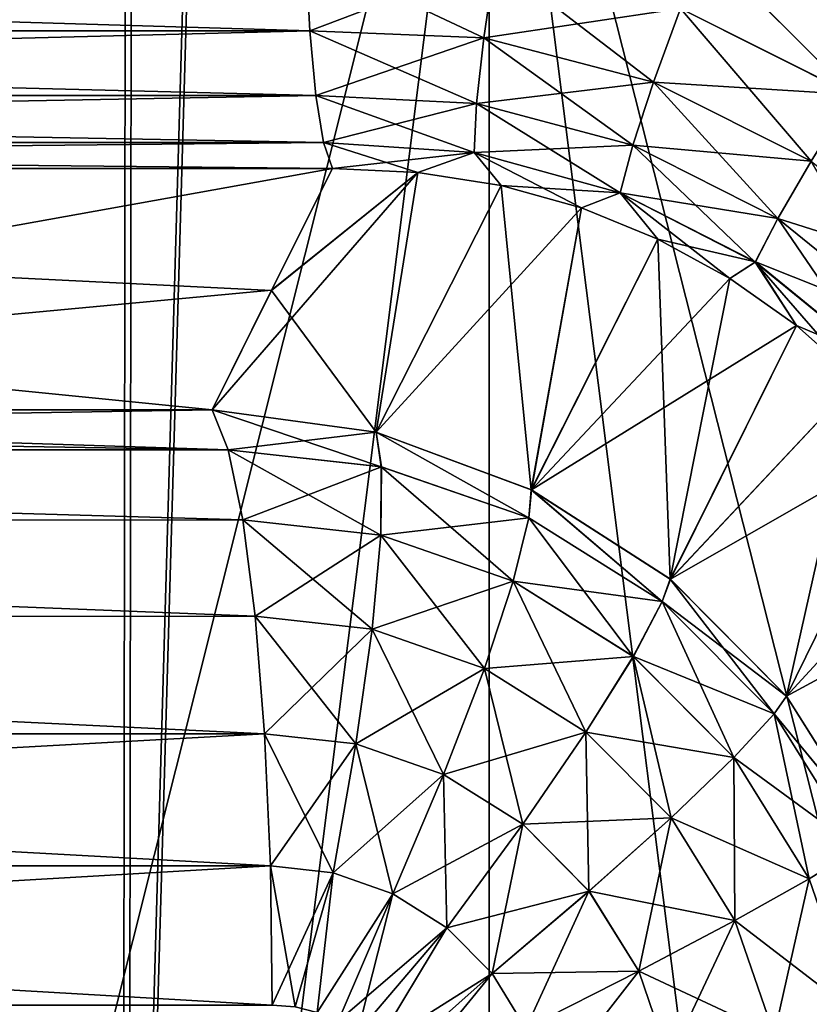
# Model space of a CAD drawing. Header units: metres. Extents: x -24 to 24, y -69 to 184.
# Tile 85 of 256: x -2.46 to -1.938, y -60.282 to -59.631. Entities that reach past the tile are written whole.
import ezdxf

# ---------------------------------------------------------------- set-up
doc = ezdxf.new("R2010")
doc.units = ezdxf.units.M
for name, color, linetype in [('14', 7, 'CONTINUOUS'), ('15', 7, 'CONTINUOUS'), ('154', 7, 'CONTINUOUS'), ('156', 7, 'CONTINUOUS'), ('162', 7, 'CONTINUOUS'), ('170', 7, 'CONTINUOUS'), ('203', 7, 'CONTINUOUS'), ('217', 7, 'CONTINUOUS'), ('254', 7, 'CONTINUOUS'), ('255', 7, 'CONTINUOUS'), ('293', 7, 'CONTINUOUS'), ('294', 7, 'CONTINUOUS'), ('301', 7, 'CONTINUOUS'), ('302', 7, 'CONTINUOUS'), ('326', 7, 'CONTINUOUS'), ('327', 7, 'CONTINUOUS'), ('367', 7, 'CONTINUOUS'), ('369', 7, 'CONTINUOUS'), ('562', 2, 'CONTINUOUS'), ('570', 2, 'CONTINUOUS')]:
    doc.layers.add(name, color=color, linetype=linetype)

msp = doc.modelspace()

# ---------------------------------------------------------------- linework, layer by layer
at = {"layer": '14'}
for points in [[(-1.885069, -59.648248, 20.312718), (-2.903231, -59.007862, 20.192356), (-2.005641, -59.584287, 20.301168)], [(-0.970683, -59.007862, 20.376893), (-2.903231, -59.007862, 20.192356), (-1.885069, -59.648248, 20.312718)]]:
    msp.add_3dface(points, dxfattribs=at)
at = {"layer": '15'}
msp.add_3dface([(-2.005646, -59.584284, -20.301167), (-0.970648, -59.007862, -20.376895), (-1.885075, -59.648243, -20.312717)], dxfattribs=at)
at = {"layer": '154'}
for points in [[(-2.319001, -5.140339, 15.135901), (-3.96031, -61, 15.295618), (-3.838062, -5.140339, 14.823716)], [(-2.392559, -61, 15.6178), (-3.96031, -61, 15.295618), (-2.319001, -5.140339, 15.135901)], [(-0.77528, -5.140339, 15.292881), (-2.392559, -61, 15.6178), (-2.319001, -5.140339, 15.135901)], [(-0.800257, -61, 15.779721), (-2.392559, -61, 15.6178), (-0.77528, -5.140339, 15.292881)]]:
    msp.add_3dface(points, dxfattribs=at)
at = {"layer": '156'}
for points in [[(-3.838062, -5.140339, -14.823716), (-3.956346, -60.927043, -15.295987), (-2.319001, -5.140339, -15.135901)], [(-3.956346, -60.927043, -15.295987), (-2.388409, -60.951362, -15.618005), (-2.319001, -5.140339, -15.135901)], [(-2.319001, -5.140339, -15.135901), (-2.388409, -60.951362, -15.618005), (-0.77528, -5.140339, -15.292881)], [(-2.388409, -60.951362, -15.618005), (-0.796154, -60.975677, -15.779716), (-0.77528, -5.140339, -15.292881)]]:
    msp.add_3dface(points, dxfattribs=at)
at = {"layer": '162'}
for points in [[(-3.92823, -59.729142, -19.849768), (-2.253623, -59.729142, -20.108841), (-3.141534, -59.888575, -19.073557)], [(-2.253623, -59.729142, -20.108841), (-2.293789, -59.809636, -19.644763), (-3.141534, -59.888575, -19.073557)], [(-2.333241, -59.888575, -19.18921), (-3.141534, -59.888575, -19.073557), (-2.293789, -59.809636, -19.644763)]]:
    msp.add_3dface(points, dxfattribs=at)
at = {"layer": '170'}
for points in [[(-2.333241, -59.888575, 19.18921), (-3.928225, -59.729142, 19.849769), (-3.141533, -59.888575, 19.073557)], [(-2.293804, -59.809667, 19.644583), (-3.928225, -59.729142, 19.849769), (-2.333241, -59.888575, 19.18921)], [(-2.253621, -59.729142, 20.108841), (-3.928225, -59.729142, 19.849769), (-2.293804, -59.809667, 19.644583)]]:
    msp.add_3dface(points, dxfattribs=at)
at = {"layer": '203'}
for points in [[(-2.293789, -59.809636, -19.644763), (-2.253623, -59.729142, -20.108841), (-2.197099, -59.731595, -20.119088)], [(-2.333241, -59.888575, -19.18921), (-2.197099, -59.731595, -20.119088), (-2.224694, -59.903547, -19.18647)], [(-2.333241, -59.888575, -19.18921), (-2.293789, -59.809636, -19.644763), (-2.197099, -59.731595, -20.119088)], [(-2.197099, -59.731595, -20.119088), (-2.142019, -59.740333, -20.128368), (-2.224694, -59.903547, -19.18647)], [(-2.142019, -59.740333, -20.128368), (-2.088912, -59.755124, -20.136619), (-2.224694, -59.903547, -19.18647)], [(-2.224694, -59.903547, -19.18647), (-2.088912, -59.755124, -20.136619), (-2.121982, -59.94156, -19.18712)], [(-2.088912, -59.755124, -20.136619), (-2.038311, -59.775694, -20.143818), (-2.121982, -59.94156, -19.18712)], [(-2.038311, -59.775694, -20.143818), (-1.990721, -59.80174, -20.149927), (-2.121982, -59.94156, -19.18712)], [(-1.990721, -59.80174, -20.149927), (-1.9466, -59.832929, -20.154932), (-2.121982, -59.94156, -19.18712)], [(-2.121982, -59.94156, -19.18712), (-1.9466, -59.832929, -20.154932), (-2.030087, -60.000699, -19.191135)], [(-1.9466, -59.832929, -20.154932), (-1.906364, -59.868916, -20.158843), (-2.030087, -60.000699, -19.191135)], [(-1.906364, -59.868916, -20.158843), (-1.870396, -59.909348, -20.161672), (-2.030087, -60.000699, -19.191135)], [(-2.030087, -60.000699, -19.191135), (-1.870396, -59.909348, -20.161672), (-1.953352, -60.078064, -19.19831)], [(-1.870396, -59.909348, -20.161672), (-1.839071, -59.953863, -20.163422), (-1.953352, -60.078064, -19.19831)], [(-1.839071, -59.953863, -20.163422), (-1.812771, -60.002036, -20.164111), (-1.953352, -60.078064, -19.19831)], [(-1.953352, -60.078064, -19.19831), (-1.812771, -60.002036, -20.164111), (-1.895248, -60.170153, -19.208333)]]:
    msp.add_3dface(points, dxfattribs=at)
at = {"layer": '217'}
for points in [[(-2.253621, -59.729142, 20.108841), (-2.293804, -59.809667, 19.644583), (-2.197091, -59.731596, 20.11909)], [(-2.197091, -59.731596, 20.11909), (-2.293804, -59.809667, 19.644583), (-2.224756, -59.903531, 19.186471)], [(-2.142002, -59.740337, 20.128371), (-2.197091, -59.731596, 20.11909), (-2.224756, -59.903531, 19.186471)], [(-2.122087, -59.941507, 19.187117), (-2.142002, -59.740337, 20.128371), (-2.224756, -59.903531, 19.186471)], [(-2.088885, -59.755133, 20.136623), (-2.142002, -59.740337, 20.128371), (-2.122087, -59.941507, 19.187117)], [(-2.038276, -59.775711, 20.143822), (-2.088885, -59.755133, 20.136623), (-2.122087, -59.941507, 19.187117)], [(-2.030134, -60.000662, 19.191131), (-2.038276, -59.775711, 20.143822), (-2.122087, -59.941507, 19.187117)], [(-1.990681, -59.801765, 20.149932), (-2.038276, -59.775711, 20.143822), (-2.030134, -60.000662, 19.191131)], [(-1.946561, -59.832961, 20.154936), (-1.990681, -59.801765, 20.149932), (-2.030134, -60.000662, 19.191131)], [(-2.293804, -59.809667, 19.644583), (-2.333241, -59.888575, 19.18921), (-2.224756, -59.903531, 19.186471)], [(-1.906329, -59.868951, 20.158846), (-1.946561, -59.832961, 20.154936), (-2.030134, -60.000662, 19.191131)], [(-1.953277, -60.078159, 19.19832), (-1.906329, -59.868951, 20.158846), (-2.030134, -60.000662, 19.191131)], [(-1.870369, -59.909383, 20.161674), (-1.906329, -59.868951, 20.158846), (-1.953277, -60.078159, 19.19832)], [(-1.839053, -59.953893, 20.163423), (-1.870369, -59.909383, 20.161674), (-1.953277, -60.078159, 19.19832)], [(-1.895178, -60.170298, 19.20835), (-1.839053, -59.953893, 20.163423), (-1.953277, -60.078159, 19.19832)]]:
    msp.add_3dface(points, dxfattribs=at)
at = {"layer": '254'}
for points in [[(-3.944223, -59.888575, -18.923871), (-2.322543, -59.915064, -19.101227), (-3.926069, -59.915211, -18.836771)], [(-3.944223, -59.888575, -18.923871), (-3.141534, -59.888575, -19.073557), (-2.322543, -59.915064, -19.101227)], [(-3.141534, -59.888575, -19.073557), (-2.333241, -59.888575, -19.18921), (-2.322543, -59.915064, -19.101227)], [(-2.322543, -59.915064, -19.101227), (-2.31282, -59.961482, -19.021267), (-3.926069, -59.915211, -18.836771)], [(-3.926069, -59.915211, -18.836771), (-2.31282, -59.961482, -19.021267), (-3.909657, -59.961648, -18.758031)], [(-2.31282, -59.961482, -19.021267), (-2.304654, -60.02524, -18.954103), (-3.909657, -59.961648, -18.758031)], [(-3.909657, -59.961648, -18.758031), (-2.304654, -60.02524, -18.954103), (-3.895873, -60.025383, -18.691898)], [(-2.304654, -60.02524, -18.954103), (-2.298484, -60.102895, -18.903363), (-3.895873, -60.025383, -18.691898)], [(-3.895873, -60.025383, -18.691898), (-2.298484, -60.102895, -18.903363), (-3.88546, -60.102978, -18.641936)], [(-2.298484, -60.102895, -18.903363), (-2.294645, -60.190252, -18.871789), (-3.88546, -60.102978, -18.641936)], [(-3.88546, -60.102978, -18.641936), (-2.294645, -60.190252, -18.871789), (-3.878979, -60.190251, -18.61084)], [(-2.294645, -60.190252, -18.871789), (-2.293344, -60.282498, -18.861086), (-3.878979, -60.190251, -18.61084)], [(-2.293344, -60.282498, -18.861086), (-3.876779, -60.282498, -18.600285), (-3.878979, -60.190251, -18.61084)]]:
    msp.add_3dface(points, dxfattribs=at)
at = {"layer": '255'}
for points in [[(-2.333241, -59.888575, -19.18921), (-2.224694, -59.903547, -19.18647), (-2.322543, -59.915064, -19.101227)], [(-2.322543, -59.915064, -19.101227), (-2.224694, -59.903547, -19.18647), (-2.221234, -59.926334, -19.113442)], [(-2.224694, -59.903547, -19.18647), (-2.123758, -59.960166, -19.124999), (-2.221234, -59.926334, -19.113442)], [(-2.224694, -59.903547, -19.18647), (-2.121982, -59.94156, -19.18712), (-2.123758, -59.960166, -19.124999)], [(-2.31282, -59.961482, -19.021267), (-2.322543, -59.915064, -19.101227), (-2.221234, -59.926334, -19.113442)], [(-2.22165, -59.971635, -19.03226), (-2.31282, -59.961482, -19.021267), (-2.221234, -59.926334, -19.113442)], [(-2.123758, -59.960166, -19.124999), (-2.22165, -59.971635, -19.03226), (-2.221234, -59.926334, -19.113442)], [(-2.121982, -59.94156, -19.18712), (-2.03545, -60.015526, -19.135308), (-2.123758, -59.960166, -19.124999)], [(-2.121982, -59.94156, -19.18712), (-2.030087, -60.000699, -19.191135), (-2.03545, -60.015526, -19.135308)], [(-2.304654, -60.02524, -18.954103), (-2.31282, -59.961482, -19.021267), (-2.22165, -59.971635, -19.03226)], [(-2.133976, -60.0021, -19.042658), (-2.22165, -59.971635, -19.03226), (-2.123758, -59.960166, -19.124999)], [(-2.03545, -60.015526, -19.135308), (-2.133976, -60.0021, -19.042658), (-2.123758, -59.960166, -19.124999)], [(-2.227362, -60.033859, -18.963424), (-2.304654, -60.02524, -18.954103), (-2.22165, -59.971635, -19.03226)], [(-2.133976, -60.0021, -19.042658), (-2.227362, -60.033859, -18.963424), (-2.22165, -59.971635, -19.03226)], [(-2.153105, -60.0597, -18.972237), (-2.227362, -60.033859, -18.963424), (-2.133976, -60.0021, -19.042658)], [(-2.054579, -60.051931, -19.051932), (-2.153105, -60.0597, -18.972237), (-2.133976, -60.0021, -19.042658)], [(-2.054579, -60.051931, -19.051932), (-2.133976, -60.0021, -19.042658), (-2.03545, -60.015526, -19.135308)], [(-2.030087, -60.000699, -19.191135), (-1.953352, -60.078064, -19.19831), (-2.03545, -60.015526, -19.135308)], [(-1.961437, -60.089789, -19.143831), (-2.054579, -60.051931, -19.051932), (-2.03545, -60.015526, -19.135308)], [(-1.953352, -60.078064, -19.19831), (-1.961437, -60.089789, -19.143831), (-2.03545, -60.015526, -19.135308)], [(-2.298484, -60.102895, -18.903363), (-2.304654, -60.02524, -18.954103), (-2.227362, -60.033859, -18.963424)], [(-2.23806, -60.109646, -18.910653), (-2.298484, -60.102895, -18.903363), (-2.227362, -60.033859, -18.963424)], [(-2.153105, -60.0597, -18.972237), (-2.23806, -60.109646, -18.910653), (-2.227362, -60.033859, -18.963424)], [(-2.085907, -60.101936, -18.980093), (-2.153105, -60.0597, -18.972237), (-2.054579, -60.051931, -19.051932)], [(-1.988048, -60.118764, -19.059599), (-2.085907, -60.101936, -18.980093), (-2.054579, -60.051931, -19.051932)], [(-1.988048, -60.118764, -19.059599), (-2.054579, -60.051931, -19.051932), (-1.961437, -60.089789, -19.143831)], [(-2.180111, -60.129854, -18.917538), (-2.23806, -60.109646, -18.910653), (-2.153105, -60.0597, -18.972237)], [(-2.085907, -60.101936, -18.980093), (-2.180111, -60.129854, -18.917538), (-2.153105, -60.0597, -18.972237)], [(-1.953352, -60.078064, -19.19831), (-1.895248, -60.170153, -19.208333), (-1.961437, -60.089789, -19.143831)], [(-1.905979, -60.178847, -19.150147), (-1.988048, -60.118764, -19.059599), (-1.961437, -60.089789, -19.143831)], [(-1.895248, -60.170153, -19.208333), (-1.905979, -60.178847, -19.150147), (-1.961437, -60.089789, -19.143831)], [(-2.294645, -60.190252, -18.871789), (-2.298484, -60.102895, -18.903363), (-2.23806, -60.109646, -18.910653)], [(-2.127741, -60.16284, -18.923671), (-2.180111, -60.129854, -18.917538), (-2.085907, -60.101936, -18.980093)], [(-2.029618, -60.158564, -18.986587), (-2.127741, -60.16284, -18.923671), (-2.085907, -60.101936, -18.980093)], [(-2.029618, -60.158564, -18.986587), (-2.085907, -60.101936, -18.980093), (-1.988048, -60.118764, -19.059599)], [(-2.253167, -60.194901, -18.876797), (-2.294645, -60.190252, -18.871789), (-2.23806, -60.109646, -18.910653)], [(-2.180111, -60.129854, -18.917538), (-2.253167, -60.194901, -18.876797), (-2.23806, -60.109646, -18.910653)], [(-1.938194, -60.198916, -19.065281), (-2.029618, -60.158564, -18.986587), (-1.988048, -60.118764, -19.059599)], [(-1.938194, -60.198916, -19.065281), (-1.988048, -60.118764, -19.059599), (-1.905979, -60.178847, -19.150147)], [(-2.213535, -60.208772, -18.881516), (-2.253167, -60.194901, -18.876797), (-2.180111, -60.129854, -18.917538)], [(-2.127741, -60.16284, -18.923671), (-2.213535, -60.208772, -18.881516), (-2.180111, -60.129854, -18.917538)], [(-2.083902, -60.207038, -18.928741), (-2.127741, -60.16284, -18.923671), (-2.029618, -60.158564, -18.986587)], [(-1.987437, -60.226482, -18.991402), (-2.083902, -60.207038, -18.928741), (-2.029618, -60.158564, -18.986587)], [(-1.987437, -60.226482, -18.991402), (-2.029618, -60.158564, -18.986587), (-1.938194, -60.198916, -19.065281)], [(-2.177821, -60.231353, -18.885714), (-2.213535, -60.208772, -18.881516), (-2.127741, -60.16284, -18.923671)], [(-2.083902, -60.207038, -18.928741), (-2.177821, -60.231353, -18.885714), (-2.127741, -60.16284, -18.923671)], [(-2.293344, -60.282498, -18.861086), (-2.294645, -60.190252, -18.871789), (-2.253167, -60.194901, -18.876797)], [(-2.278253, -60.283685, -18.862915), (-2.293344, -60.282498, -18.861086), (-2.253167, -60.194901, -18.876797)], [(-2.263604, -60.287219, -18.864679), (-2.278253, -60.283685, -18.862915), (-2.253167, -60.194901, -18.876797)], [(-2.213535, -60.208772, -18.881516), (-2.263604, -60.287219, -18.864679), (-2.253167, -60.194901, -18.876797)], [(-1.907589, -60.287788, -19.068741), (-1.987437, -60.226482, -18.991402), (-1.938194, -60.198916, -19.065281)], [(-2.249791, -60.292981, -18.866331), (-2.263604, -60.287219, -18.864679), (-2.213535, -60.208772, -18.881516)], [(-2.177821, -60.231353, -18.885714), (-2.249791, -60.292981, -18.866331), (-2.213535, -60.208772, -18.881516)], [(-2.147968, -60.261569, -18.889184), (-2.177821, -60.231353, -18.885714), (-2.083902, -60.207038, -18.928741)], [(-2.051047, -60.260057, -18.932502), (-2.147968, -60.261569, -18.889184), (-2.083902, -60.207038, -18.928741)], [(-2.051047, -60.260057, -18.932502), (-2.083902, -60.207038, -18.928741), (-1.987437, -60.226482, -18.991402)], [(-1.961531, -60.301827, -18.994337), (-2.051047, -60.260057, -18.932502), (-1.987437, -60.226482, -18.991402)], [(-1.961531, -60.301827, -18.994337), (-1.987437, -60.226482, -18.991402), (-1.907589, -60.287788, -19.068741)], [(-2.23709, -60.30084, -18.867841), (-2.249791, -60.292981, -18.866331), (-2.177821, -60.231353, -18.885714)], [(-2.22576, -60.310626, -18.869181), (-2.23709, -60.30084, -18.867841), (-2.177821, -60.231353, -18.885714)], [(-2.147968, -60.261569, -18.889184), (-2.22576, -60.310626, -18.869181), (-2.177821, -60.231353, -18.885714)], [(-2.216048, -60.322148, -18.870324), (-2.22576, -60.310626, -18.869181), (-2.147968, -60.261569, -18.889184)], [(-2.125589, -60.297827, -18.891761), (-2.216048, -60.322148, -18.870324), (-2.147968, -60.261569, -18.889184)], [(-2.125589, -60.297827, -18.891761), (-2.147968, -60.261569, -18.889184), (-2.051047, -60.260057, -18.932502)], [(-2.030852, -60.318926, -18.934797), (-2.125589, -60.297827, -18.891761), (-2.051047, -60.260057, -18.932502)], [(-2.030852, -60.318926, -18.934797), (-2.051047, -60.260057, -18.932502), (-1.961531, -60.301827, -18.994337)]]:
    msp.add_3dface(points, dxfattribs=at)
at = {"layer": '293'}
for points in [[(-2.224756, -59.903531, 19.186471), (-2.333241, -59.888575, 19.18921), (-2.22125, -59.926331, 19.113439)], [(-2.333241, -59.888575, 19.18921), (-2.322543, -59.915064, 19.101228), (-2.22125, -59.926331, 19.113439)], [(-2.224756, -59.903531, 19.186471), (-2.22125, -59.926331, 19.113439), (-2.123775, -59.960158, 19.124997)], [(-2.122087, -59.941507, 19.187117), (-2.224756, -59.903531, 19.186471), (-2.123775, -59.960158, 19.124997)], [(-2.322543, -59.915064, 19.101228), (-2.221665, -59.971632, 19.032258), (-2.22125, -59.926331, 19.113439)], [(-2.31282, -59.961482, 19.021267), (-2.221665, -59.971632, 19.032258), (-2.322543, -59.915064, 19.101228)], [(-2.221665, -59.971632, 19.032258), (-2.133992, -60.002093, 19.042656), (-2.22125, -59.926331, 19.113439)], [(-2.22125, -59.926331, 19.113439), (-2.133992, -60.002093, 19.042656), (-2.123775, -59.960158, 19.124997)], [(-2.122087, -59.941507, 19.187117), (-2.123775, -59.960158, 19.124997), (-2.035464, -60.015514, 19.135306)], [(-2.030134, -60.000662, 19.191131), (-2.122087, -59.941507, 19.187117), (-2.035464, -60.015514, 19.135306)], [(-2.31282, -59.961482, 19.021267), (-2.227374, -60.033857, 18.963423), (-2.221665, -59.971632, 19.032258)], [(-2.304654, -60.02524, 18.954103), (-2.227374, -60.033857, 18.963423), (-2.31282, -59.961482, 19.021267)], [(-2.133992, -60.002093, 19.042656), (-2.054592, -60.051921, 19.05193), (-2.123775, -59.960158, 19.124997)], [(-2.123775, -59.960158, 19.124997), (-2.054592, -60.051921, 19.05193), (-2.035464, -60.015514, 19.135306)], [(-2.227374, -60.033857, 18.963423), (-2.153118, -60.059694, 18.972235), (-2.221665, -59.971632, 19.032258)], [(-2.221665, -59.971632, 19.032258), (-2.153118, -60.059694, 18.972235), (-2.133992, -60.002093, 19.042656)], [(-2.153118, -60.059694, 18.972235), (-2.085918, -60.101927, 18.980091), (-2.133992, -60.002093, 19.042656)], [(-2.133992, -60.002093, 19.042656), (-2.085918, -60.101927, 18.980091), (-2.054592, -60.051921, 19.05193)], [(-2.030134, -60.000662, 19.191131), (-2.035464, -60.015514, 19.135306), (-1.96145, -60.089771, 19.14383)], [(-1.953277, -60.078159, 19.19832), (-2.030134, -60.000662, 19.191131), (-1.96145, -60.089771, 19.14383)], [(-2.054592, -60.051921, 19.05193), (-1.98806, -60.118748, 19.059597), (-2.035464, -60.015514, 19.135306)], [(-2.035464, -60.015514, 19.135306), (-1.98806, -60.118748, 19.059597), (-1.96145, -60.089771, 19.14383)], [(-2.304654, -60.02524, 18.954103), (-2.23807, -60.109644, 18.910652), (-2.227374, -60.033857, 18.963423)], [(-2.298484, -60.102895, 18.903364), (-2.23807, -60.109644, 18.910652), (-2.304654, -60.02524, 18.954103)], [(-2.23807, -60.109644, 18.910652), (-2.180121, -60.129849, 18.917537), (-2.227374, -60.033857, 18.963423)], [(-2.227374, -60.033857, 18.963423), (-2.180121, -60.129849, 18.917537), (-2.153118, -60.059694, 18.972235)], [(-2.085918, -60.101927, 18.980091), (-2.029628, -60.158551, 18.986586), (-2.054592, -60.051921, 19.05193)], [(-2.054592, -60.051921, 19.05193), (-2.029628, -60.158551, 18.986586), (-1.98806, -60.118748, 19.059597)], [(-2.180121, -60.129849, 18.917537), (-2.127749, -60.162833, 18.92367), (-2.153118, -60.059694, 18.972235)], [(-2.153118, -60.059694, 18.972235), (-2.127749, -60.162833, 18.92367), (-2.085918, -60.101927, 18.980091)], [(-1.895178, -60.170298, 19.20835), (-1.953277, -60.078159, 19.19832), (-1.96145, -60.089771, 19.14383)], [(-1.98806, -60.118748, 19.059597), (-1.938205, -60.198894, 19.06528), (-1.96145, -60.089771, 19.14383)], [(-1.96145, -60.089771, 19.14383), (-1.938205, -60.198894, 19.06528), (-1.905991, -60.178822, 19.150145)], [(-1.895178, -60.170298, 19.20835), (-1.96145, -60.089771, 19.14383), (-1.905991, -60.178822, 19.150145)], [(-2.298484, -60.102895, 18.903364), (-2.253173, -60.194899, 18.876797), (-2.23807, -60.109644, 18.910652)], [(-2.294645, -60.190251, 18.871789), (-2.253173, -60.194899, 18.876797), (-2.298484, -60.102895, 18.903364)], [(-2.127749, -60.162833, 18.92367), (-2.08391, -60.207028, 18.92874), (-2.085918, -60.101927, 18.980091)], [(-2.085918, -60.101927, 18.980091), (-2.08391, -60.207028, 18.92874), (-2.029628, -60.158551, 18.986586)], [(-2.253173, -60.194899, 18.876797), (-2.213542, -60.208769, 18.881516), (-2.23807, -60.109644, 18.910652)], [(-2.23807, -60.109644, 18.910652), (-2.213542, -60.208769, 18.881516), (-2.180121, -60.129849, 18.917537)], [(-2.029628, -60.158551, 18.986586), (-1.987446, -60.226464, 18.991401), (-1.98806, -60.118748, 19.059597)], [(-1.98806, -60.118748, 19.059597), (-1.987446, -60.226464, 18.991401), (-1.938205, -60.198894, 19.06528)], [(-2.213542, -60.208769, 18.881516), (-2.177827, -60.231349, 18.885714), (-2.180121, -60.129849, 18.917537)], [(-2.180121, -60.129849, 18.917537), (-2.177827, -60.231349, 18.885714), (-2.127749, -60.162833, 18.92367)], [(-2.08391, -60.207028, 18.92874), (-2.051054, -60.260043, 18.932501), (-2.029628, -60.158551, 18.986586)], [(-2.029628, -60.158551, 18.986586), (-2.051054, -60.260043, 18.932501), (-1.987446, -60.226464, 18.991401)], [(-2.177827, -60.231349, 18.885714), (-2.147973, -60.261562, 18.889183), (-2.127749, -60.162833, 18.92367)], [(-2.127749, -60.162833, 18.92367), (-2.147973, -60.261562, 18.889183), (-2.08391, -60.207028, 18.92874)], [(-1.938205, -60.198894, 19.06528), (-1.907594, -60.287768, 19.068741), (-1.905991, -60.178822, 19.150145)], [(-2.294645, -60.190251, 18.871789), (-2.278256, -60.283684, 18.862915), (-2.253173, -60.194899, 18.876797)], [(-2.293344, -60.282498, 18.861086), (-2.278256, -60.283684, 18.862915), (-2.294645, -60.190251, 18.871789)], [(-2.278256, -60.283684, 18.862915), (-2.2636, -60.28722, 18.864679), (-2.253173, -60.194899, 18.876797)], [(-2.253173, -60.194899, 18.876797), (-2.2636, -60.28722, 18.864679), (-2.213542, -60.208769, 18.881516)], [(-1.987446, -60.226464, 18.991401), (-1.961534, -60.301811, 18.994336), (-1.938205, -60.198894, 19.06528)], [(-1.938205, -60.198894, 19.06528), (-1.961534, -60.301811, 18.994336), (-1.907594, -60.287768, 19.068741)], [(-2.2636, -60.28722, 18.864679), (-2.249782, -60.292986, 18.866332), (-2.213542, -60.208769, 18.881516)], [(-2.249782, -60.292986, 18.866332), (-2.237078, -60.300849, 18.867843), (-2.213542, -60.208769, 18.881516)], [(-2.213542, -60.208769, 18.881516), (-2.237078, -60.300849, 18.867843), (-2.177827, -60.231349, 18.885714)], [(-2.147973, -60.261562, 18.889183), (-2.125594, -60.297817, 18.89176), (-2.08391, -60.207028, 18.92874)], [(-2.08391, -60.207028, 18.92874), (-2.125594, -60.297817, 18.89176), (-2.051054, -60.260043, 18.932501)], [(-2.051054, -60.260043, 18.932501), (-2.030855, -60.318913, 18.934796), (-1.987446, -60.226464, 18.991401)], [(-1.987446, -60.226464, 18.991401), (-2.030855, -60.318913, 18.934796), (-1.961534, -60.301811, 18.994336)], [(-2.237078, -60.300849, 18.867843), (-2.225745, -60.310642, 18.869183), (-2.177827, -60.231349, 18.885714)], [(-2.177827, -60.231349, 18.885714), (-2.225745, -60.310642, 18.869183), (-2.147973, -60.261562, 18.889183)], [(-2.225745, -60.310642, 18.869183), (-2.216031, -60.322172, 18.870326), (-2.147973, -60.261562, 18.889183)], [(-2.216031, -60.322172, 18.870326), (-2.208163, -60.33521, 18.871248), (-2.147973, -60.261562, 18.889183)], [(-2.147973, -60.261562, 18.889183), (-2.208163, -60.33521, 18.871248), (-2.125594, -60.297817, 18.89176)], [(-2.125594, -60.297817, 18.89176), (-2.11181, -60.338153, 18.893337), (-2.051054, -60.260043, 18.932501)], [(-2.051054, -60.260043, 18.932501), (-2.11181, -60.338153, 18.893337), (-2.030855, -60.318913, 18.934796)]]:
    msp.add_3dface(points, dxfattribs=at)
at = {"layer": '294'}
for points in [[(-2.333241, -59.888575, 19.18921), (-3.141533, -59.888575, 19.073557), (-3.926069, -59.915211, 18.836771)], [(-2.322543, -59.915064, 19.101228), (-2.333241, -59.888575, 19.18921), (-3.926069, -59.915211, 18.836771)], [(-2.31282, -59.961482, 19.021267), (-2.322543, -59.915064, 19.101228), (-3.926069, -59.915211, 18.836771)], [(-2.31282, -59.961482, 19.021267), (-3.926069, -59.915211, 18.836771), (-3.909657, -59.961648, 18.758031)], [(-2.304654, -60.02524, 18.954103), (-2.31282, -59.961482, 19.021267), (-3.909657, -59.961648, 18.758031)], [(-2.304654, -60.02524, 18.954103), (-3.909657, -59.961648, 18.758031), (-3.895873, -60.025383, 18.691898)], [(-2.298484, -60.102895, 18.903364), (-2.304654, -60.02524, 18.954103), (-3.895873, -60.025383, 18.691898)], [(-2.298484, -60.102895, 18.903364), (-3.895873, -60.025383, 18.691898), (-3.88546, -60.102978, 18.641936)], [(-2.298484, -60.102895, 18.903364), (-3.88546, -60.102978, 18.641936), (-3.878979, -60.190251, 18.61084)], [(-2.294645, -60.190251, 18.871789), (-2.298484, -60.102895, 18.903364), (-3.878979, -60.190251, 18.61084)], [(-3.876779, -60.282498, 18.600285), (-2.294645, -60.190251, 18.871789), (-3.878979, -60.190251, 18.61084)], [(-3.876779, -60.282498, 18.600285), (-2.293344, -60.282498, 18.861086), (-2.294645, -60.190251, 18.871789)]]:
    msp.add_3dface(points, dxfattribs=at)
at = {"layer": '301'}
for points in [[(-1.909655, -59.680214, 20.306272), (-2.005641, -59.584287, 20.301168), (-2.023399, -59.623171, 20.294704)], [(-1.885069, -59.648248, 20.312718), (-2.005641, -59.584287, 20.301168), (-1.909655, -59.680214, 20.306272)], [(-2.268613, -59.638069, 20.242944), (-2.153561, -59.642649, 20.259376), (-2.271134, -59.587146, 20.265433)], [(-2.145881, -59.591489, 20.281104), (-2.271134, -59.587146, 20.265433), (-2.153561, -59.642649, 20.259376)], [(-2.041214, -59.671852, 20.273239), (-2.145881, -59.591489, 20.281104), (-2.153561, -59.642649, 20.259376)], [(-2.023399, -59.623171, 20.294704), (-2.145881, -59.591489, 20.281104), (-2.041214, -59.671852, 20.273239)], [(-1.936969, -59.724223, 20.284696), (-2.023399, -59.623171, 20.294704), (-2.041214, -59.671852, 20.273239)], [(-1.909655, -59.680214, 20.306272), (-2.023399, -59.623171, 20.294704), (-1.936969, -59.724223, 20.284696)], [(-2.264626, -59.680772, 20.207366), (-2.158327, -59.686122, 20.224222), (-2.268613, -59.638069, 20.242944)], [(-2.153561, -59.642649, 20.259376), (-2.268613, -59.638069, 20.242944), (-2.158327, -59.686122, 20.224222)], [(-2.054846, -59.713572, 20.238291), (-2.153561, -59.642649, 20.259376), (-2.158327, -59.686122, 20.224222)], [(-2.041214, -59.671852, 20.273239), (-2.153561, -59.642649, 20.259376), (-2.054846, -59.713572, 20.238291)], [(-1.958953, -59.762111, 20.249631), (-2.041214, -59.671852, 20.273239), (-2.054846, -59.713572, 20.238291)], [(-1.936969, -59.724223, 20.284696), (-2.041214, -59.671852, 20.273239), (-1.958953, -59.762111, 20.249631)], [(-2.259481, -59.711939, 20.16146), (-2.159806, -59.718572, 20.178243), (-2.264626, -59.680772, 20.207366)], [(-2.158327, -59.686122, 20.224222), (-2.264626, -59.680772, 20.207366), (-2.159806, -59.718572, 20.178243)], [(-2.063235, -59.745121, 20.192467), (-2.158327, -59.686122, 20.224222), (-2.159806, -59.718572, 20.178243)], [(-2.054846, -59.713572, 20.238291), (-2.158327, -59.686122, 20.224222), (-2.063235, -59.745121, 20.192467)], [(-2.197091, -59.731596, 20.11909), (-2.159806, -59.718572, 20.178243), (-2.259481, -59.711939, 20.16146)], [(-2.253621, -59.729142, 20.108841), (-2.197091, -59.731596, 20.11909), (-2.259481, -59.711939, 20.16146)], [(-1.973901, -59.790953, 20.203719), (-2.054846, -59.713572, 20.238291), (-2.063235, -59.745121, 20.192467)], [(-1.958953, -59.762111, 20.249631), (-2.054846, -59.713572, 20.238291), (-1.973901, -59.790953, 20.203719)], [(-2.197091, -59.731596, 20.11909), (-2.142002, -59.740337, 20.128371), (-2.159806, -59.718572, 20.178243)], [(-2.088885, -59.755133, 20.136623), (-2.063235, -59.745121, 20.192467), (-2.159806, -59.718572, 20.178243)], [(-2.142002, -59.740337, 20.128371), (-2.088885, -59.755133, 20.136623), (-2.159806, -59.718572, 20.178243)], [(-1.87528, -59.829966, 20.257895), (-1.936969, -59.724223, 20.284696), (-1.958953, -59.762111, 20.249631)], [(-2.088885, -59.755133, 20.136623), (-2.038276, -59.775711, 20.143822), (-2.063235, -59.745121, 20.192467)], [(-1.990681, -59.801765, 20.149932), (-1.973901, -59.790953, 20.203719), (-2.063235, -59.745121, 20.192467)], [(-2.038276, -59.775711, 20.143822), (-1.990681, -59.801765, 20.149932), (-2.063235, -59.745121, 20.192467)], [(-1.895853, -59.854477, 20.211681), (-1.958953, -59.762111, 20.249631), (-1.973901, -59.790953, 20.203719)], [(-1.87528, -59.829966, 20.257895), (-1.958953, -59.762111, 20.249631), (-1.895853, -59.854477, 20.211681)], [(-1.990681, -59.801765, 20.149932), (-1.946561, -59.832961, 20.154936), (-1.973901, -59.790953, 20.203719)], [(-1.906329, -59.868951, 20.158846), (-1.895853, -59.854477, 20.211681), (-1.973901, -59.790953, 20.203719)], [(-1.946561, -59.832961, 20.154936), (-1.906329, -59.868951, 20.158846), (-1.973901, -59.790953, 20.203719)]]:
    msp.add_3dface(points, dxfattribs=at)
at = {"layer": '302'}
for points in [[(-2.268613, -59.638069, 20.242944), (-2.271134, -59.587146, 20.265433), (-3.958846, -59.58717, 20.004327)], [(-2.268613, -59.638069, 20.242944), (-3.958846, -59.58717, 20.004327), (-3.954451, -59.63809, 19.982122)], [(-2.264626, -59.680772, 20.207366), (-2.268613, -59.638069, 20.242944), (-3.954451, -59.63809, 19.982122)], [(-2.264626, -59.680772, 20.207366), (-3.954451, -59.63809, 19.982122), (-3.9475, -59.680789, 19.946996)], [(-2.259481, -59.711939, 20.16146), (-2.264626, -59.680772, 20.207366), (-3.9475, -59.680789, 19.946996)], [(-2.259481, -59.711939, 20.16146), (-3.9475, -59.680789, 19.946996), (-3.938531, -59.71195, 19.901677)], [(-2.253621, -59.729142, 20.108841), (-2.259481, -59.711939, 20.16146), (-3.938531, -59.71195, 19.901677)], [(-3.928225, -59.729142, 19.849769), (-2.253621, -59.729142, 20.108841), (-3.938531, -59.71195, 19.901677)]]:
    msp.add_3dface(points, dxfattribs=at)
at = {"layer": '326'}
for points in [[(-3.958847, -59.587146, -20.004334), (-2.271134, -59.587146, -20.265433), (-3.954454, -59.638069, -19.982135)], [(-3.954454, -59.638069, -19.982135), (-2.271134, -59.587146, -20.265433), (-2.268613, -59.638069, -20.242944)], [(-3.954454, -59.638069, -19.982135), (-2.268613, -59.638069, -20.242944), (-3.947504, -59.680772, -19.947014)], [(-3.947504, -59.680772, -19.947014), (-2.268613, -59.638069, -20.242944), (-2.264626, -59.680772, -20.207366)], [(-3.947504, -59.680772, -19.947014), (-2.264626, -59.680772, -20.207366), (-3.938568, -59.711859, -19.901861)], [(-3.938568, -59.711859, -19.901861), (-2.264626, -59.680772, -20.207366), (-2.259503, -59.711845, -20.16165)], [(-3.92823, -59.729142, -19.849768), (-3.938568, -59.711859, -19.901861), (-2.259503, -59.711845, -20.16165)], [(-2.253623, -59.729142, -20.108841), (-3.92823, -59.729142, -19.849768), (-2.259503, -59.711845, -20.16165)]]:
    msp.add_3dface(points, dxfattribs=at)
at = {"layer": '327'}
for points in [[(-2.023396, -59.62317, -20.294705), (-2.005646, -59.584284, -20.301167), (-1.909655, -59.680213, -20.306272)], [(-2.005646, -59.584284, -20.301167), (-1.885075, -59.648243, -20.312717), (-1.909655, -59.680213, -20.306272)], [(-2.268613, -59.638069, -20.242944), (-2.271134, -59.587146, -20.265433), (-2.14588, -59.591488, -20.281105)], [(-2.268613, -59.638069, -20.242944), (-2.14588, -59.591488, -20.281105), (-2.15356, -59.642648, -20.259376)], [(-2.14588, -59.591488, -20.281105), (-2.023396, -59.62317, -20.294705), (-2.15356, -59.642648, -20.259376)], [(-2.15356, -59.642648, -20.259376), (-2.023396, -59.62317, -20.294705), (-2.041212, -59.671851, -20.27324)], [(-2.023396, -59.62317, -20.294705), (-1.909655, -59.680213, -20.306272), (-2.041212, -59.671851, -20.27324)], [(-2.264626, -59.680772, -20.207366), (-2.268613, -59.638069, -20.242944), (-2.15356, -59.642648, -20.259376)], [(-2.264626, -59.680772, -20.207366), (-2.15356, -59.642648, -20.259376), (-2.158327, -59.686122, -20.224222)], [(-2.15356, -59.642648, -20.259376), (-2.041212, -59.671851, -20.27324), (-2.158327, -59.686122, -20.224222)], [(-2.158327, -59.686122, -20.224222), (-2.041212, -59.671851, -20.27324), (-2.054843, -59.713572, -20.238292)], [(-2.041212, -59.671851, -20.27324), (-1.936969, -59.724222, -20.284696), (-2.054843, -59.713572, -20.238292)], [(-2.041212, -59.671851, -20.27324), (-1.909655, -59.680213, -20.306272), (-1.936969, -59.724222, -20.284696)], [(-2.259503, -59.711845, -20.16165), (-2.264626, -59.680772, -20.207366), (-2.158327, -59.686122, -20.224222)], [(-2.259503, -59.711845, -20.16165), (-2.158327, -59.686122, -20.224222), (-2.159806, -59.718486, -20.178409)], [(-2.158327, -59.686122, -20.224222), (-2.054843, -59.713572, -20.238292), (-2.159806, -59.718486, -20.178409)], [(-2.253623, -59.729142, -20.108841), (-2.259503, -59.711845, -20.16165), (-2.159806, -59.718486, -20.178409)], [(-2.159806, -59.718486, -20.178409), (-2.054843, -59.713572, -20.238292), (-2.063218, -59.745049, -20.19261)], [(-2.054843, -59.713572, -20.238292), (-1.958953, -59.762111, -20.249631), (-2.063218, -59.745049, -20.19261)], [(-2.054843, -59.713572, -20.238292), (-1.936969, -59.724222, -20.284696), (-1.958953, -59.762111, -20.249631)], [(-2.197099, -59.731595, -20.119088), (-2.253623, -59.729142, -20.108841), (-2.159806, -59.718486, -20.178409)], [(-2.142019, -59.740333, -20.128368), (-2.197099, -59.731595, -20.119088), (-2.159806, -59.718486, -20.178409)], [(-2.142019, -59.740333, -20.128368), (-2.159806, -59.718486, -20.178409), (-2.063218, -59.745049, -20.19261)], [(-1.936969, -59.724222, -20.284696), (-1.846061, -59.797785, -20.293377), (-1.958953, -59.762111, -20.249631)], [(-2.088912, -59.755124, -20.136619), (-2.142019, -59.740333, -20.128368), (-2.063218, -59.745049, -20.19261)], [(-2.038311, -59.775694, -20.143818), (-2.088912, -59.755124, -20.136619), (-2.063218, -59.745049, -20.19261)], [(-2.063218, -59.745049, -20.19261), (-1.958953, -59.762111, -20.249631), (-1.973876, -59.790898, -20.203838)], [(-2.038311, -59.775694, -20.143818), (-2.063218, -59.745049, -20.19261), (-1.973876, -59.790898, -20.203838)], [(-1.958953, -59.762111, -20.249631), (-1.875279, -59.829964, -20.257896), (-1.973876, -59.790898, -20.203838)], [(-1.958953, -59.762111, -20.249631), (-1.846061, -59.797785, -20.293377), (-1.875279, -59.829964, -20.257896)], [(-1.990721, -59.80174, -20.149927), (-2.038311, -59.775694, -20.143818), (-1.973876, -59.790898, -20.203838)], [(-1.9466, -59.832929, -20.154932), (-1.990721, -59.80174, -20.149927), (-1.973876, -59.790898, -20.203838)], [(-1.973876, -59.790898, -20.203838), (-1.875279, -59.829964, -20.257896), (-1.895823, -59.854438, -20.211777)], [(-1.9466, -59.832929, -20.154932), (-1.973876, -59.790898, -20.203838), (-1.895823, -59.854438, -20.211777)], [(-1.906364, -59.868916, -20.158843), (-1.9466, -59.832929, -20.154932), (-1.895823, -59.854438, -20.211777)]]:
    msp.add_3dface(points, dxfattribs=at)
at = {"layer": '367'}
for points in [[(-2.211479, 49.731932, -24.148952), (-3.255157, -68.3, -24.030532), (-2.546706, 50.024802, -24.115903)], [(-1.952704, 49.556092, -24.171253), (-3.255157, -68.3, -24.030532), (-2.211479, 49.731932, -24.148952)], [(-1.832025, 49.486089, -24.180699), (-3.255157, -68.3, -24.030532), (-1.952704, 49.556092, -24.171253)], [(-1.409202, 49.290788, -24.20902), (-3.255157, -68.3, -24.030532), (-1.832025, 49.486089, -24.180699)], [(-1.181085, 49.213175, -24.221221), (-3.255157, -68.3, -24.030532), (-1.409202, 49.290788, -24.20902)], [(-1.087972, -68.3, -24.225582), (-3.255157, -68.3, -24.030532), (-1.181085, 49.213175, -24.221221)]]:
    msp.add_3dface(points, dxfattribs=at)
at = {"layer": '369'}
for points in [[(-3.255157, -68.3, 24.030532), (-1.087972, -68.3, 24.225582), (-2.739893, 65.205568, 24.094719)], [(-2.739893, 65.205568, 24.094719), (-1.087972, -68.3, 24.225582), (-1.83678, 65.154766, 24.180338)]]:
    msp.add_3dface(points, dxfattribs=at)
at = {"layer": '562'}
for points in [[(-2.149965, -67.8, -23.200596), (-4.281475, -59.3, -22.903251), (-3.218941, -67.8, -23.076577)], [(-2.14995, -59.3, -23.200598), (-4.281475, -59.3, -22.903251), (-2.149965, -67.8, -23.200596)], [(-1.076025, -67.8, -23.275141), (-2.14995, -59.3, -23.200598), (-2.149965, -67.8, -23.200596)], [(0, -67.8, -23.3), (-2.14995, -59.3, -23.200598), (-1.076025, -67.8, -23.275141)], [(0, -59.3, -23.300001), (-2.14995, -59.3, -23.200598), (0, -67.8, -23.3)]]:
    msp.add_3dface(points, dxfattribs=at)
at = {"layer": '570'}
for points in [[(-4.281475, -59.3, 22.903251), (-2.14995, -59.3, 23.200598), (-4.281461, -67.8, 22.903255)], [(-4.281461, -67.8, 22.903255), (-2.14995, -59.3, 23.200598), (-3.218941, -67.8, 23.076577)], [(-3.218941, -67.8, 23.076577), (-2.14995, -59.3, 23.200598), (-2.149965, -67.8, 23.200596)], [(-2.149965, -67.8, 23.200596), (0, -59.3, 23.300001), (-1.076025, -67.8, 23.275141)], [(-2.14995, -59.3, 23.200598), (0, -59.3, 23.300001), (-2.149965, -67.8, 23.200596)]]:
    msp.add_3dface(points, dxfattribs=at)

doc.saveas('drawing.dxf')
